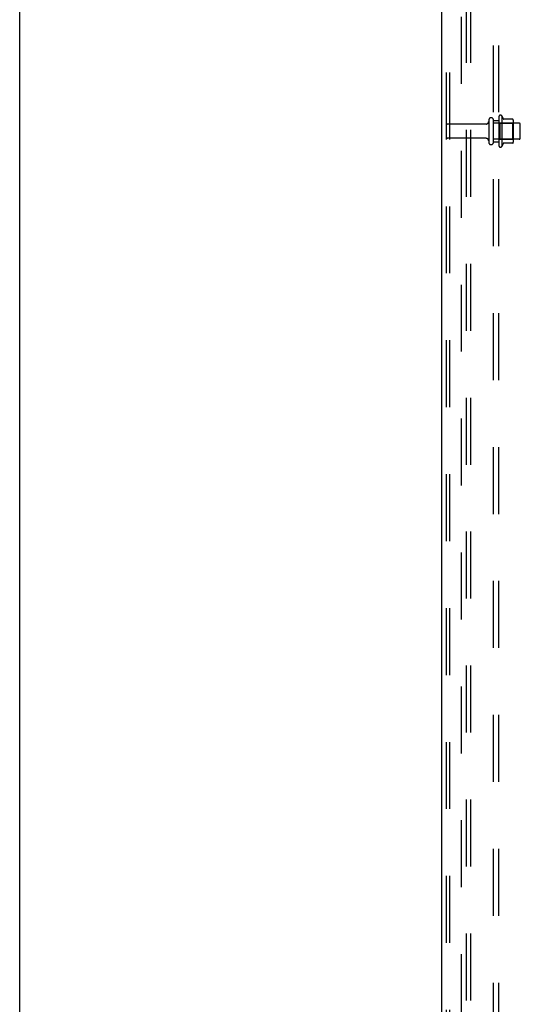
# Model space of a CAD drawing. Header units: inches. Extents: x 0 to 283, y 0 to 183.
# Tile 10 of 256: x 0 to 12, y 69 to 92. Entities that reach past the tile are written whole.
import ezdxf

# ---------------------------------------------------------------- set-up
doc = ezdxf.new("R2010")
doc.units = ezdxf.units.IN
doc.header["$LTSCALE"] = 15.583333
doc.header["$MEASUREMENT"] = 0
doc.linetypes.add('HIDDEN', pattern=[0.2, 0.1, -0.1])
doc.layers.get('0').update_dxf_attribs({"linetype": 'CONTINUOUS'})
doc.layers.add('DEFAULT_2', color=8, linetype='HIDDEN')
doc.layers.add('SUBPANEL', color=7, linetype='CONTINUOUS')

msp = doc.modelspace()

# ---------------------------------------------------------------- linework, layer by layer
at = {"color": 7, "linetype": 'Continuous'}
msp.add_line((0, 0), (0, 183.333), dxfattribs=at)
at = {"color": 3, "linetype": 'Continuous'}
msp.add_line((9.823, 53.176), (9.823, 131.36), dxfattribs=at)
at = {"layer": 'DEFAULT_2', "color": 8, "linetype": 'HIDDEN'}
for p, q in [((9.927, 130.955), (9.927, 53.289)), ((10, 130.955), (10, 53.289)), ((10.398, 53.259), (10.398, 130.985)), ((10.502, 53.259), (10.502, 130.985)), ((11.152, 89.406), (11.152, 88.738)), ((11.222, 89.428), (11.222, 88.716)), ((10.854, 89.237), (9.957, 89.237)), ((10.917, 89.329), (10.917, 88.814)), ((11.027, 88.814), (11.027, 89.329)), ((11.622, 89.259), (11.027, 89.259)), ((11.172, 89.255), (11.152, 89.275)), ((11.172, 89.255), (11.172, 88.888)), ((11.172, 89.255), (11.468, 89.255)), ((11.477, 89.349), (11.25, 89.349)), ((11.468, 89.255), (11.488, 89.275)), ((11.468, 89.255), (11.468, 88.888)), ((11.488, 89.328), (11.488, 88.816)), ((11.652, 88.914), (11.652, 89.229)), ((10.854, 88.907), (9.957, 88.907)), ((11.622, 88.884), (11.027, 88.884)), ((11.172, 88.888), (11.152, 88.868)), ((11.172, 88.888), (11.468, 88.888)), ((11.477, 88.794), (11.25, 88.794)), ((11.468, 88.888), (11.488, 88.868))]:
    msp.add_line(p, q, dxfattribs=at)
for centre, radius, start, end in [((10.972, 89.329), 0.055, 0, 180), ((11.19, 89.406), 0.0384, 34.4497, 180), ((10.622, 89.072), 0.698, 23.9679, 30.6631), ((9.957, 89.207), 0.03, 90, 180), ((10.854, 89.299), 0.0625, 270, 360), ((11.268, 89.359), 0.01, 203.9679, 270), ((11.477, 89.339), 0.01, 5.1938, 90), ((11.347, 89.328), 0.141, 0, 5.2081), ((11.622, 89.229), 0.03, 0, 90), ((9.957, 88.937), 0.03, 180, 270), ((10.854, 88.844), 0.0625, 0, 90), ((10.972, 88.814), 0.055, 180, 360), ((11.19, 88.738), 0.0384, 180, 325.5503), ((10.622, 89.072), 0.698, 329.3369, 336.0321), ((11.268, 88.784), 0.01, 90, 156.0321), ((11.477, 88.804), 0.01, 270, 354.8062), ((11.347, 88.816), 0.141, 354.7919, 360), ((11.622, 88.914), 0.03, 270, 360)]:
    msp.add_arc(centre, radius, start, end, dxfattribs=at)
at = {"layer": 'SUBPANEL', "color": 8, "linetype": 'HIDDEN'}
for p, q in [((11.027, 55.228), (11.027, 122.916)), ((11.152, 55.228), (11.152, 122.916)), ((10.277, 116.666), (10.277, 61.478)), ((11.027, 89.322), (11.152, 89.322)), ((11.027, 88.822), (11.152, 88.822))]:
    msp.add_line(p, q, dxfattribs=at)

doc.saveas('drawing.dxf')
